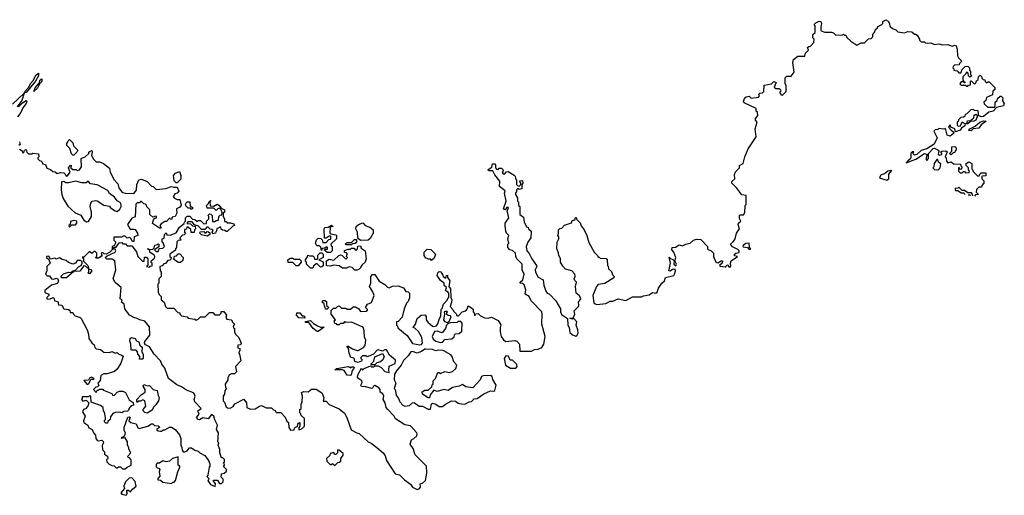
# Model space of a CAD drawing. Extents: x 1985742 to 2252716, y 78271 to 266492.
# Tile 194 of 250: x 2181817 to 2190683, y 156952 to 161240. Entities that reach past the tile are written whole.
import ezdxf

# ---------------------------------------------------------------- set-up
doc = ezdxf.new("R2010")
doc.units = 0

msp = doc.modelspace()

# ---------------------------------------------------------------- linework, layer by layer
at = {"layer": '0CON10XD'}
for points in [[(2186687.5, 158635), (2186686.7, 158605), (2186695, 158582.5), (2186750, 158545), (2186754.2, 158485), (2186766, 158465), (2186770.3, 158420.3), (2186795, 158398.8), (2186825, 158387.5), (2186837.5, 158395), (2186846.7, 158415), (2186843.8, 158445), (2186828, 158485), (2186833.3, 158515), (2186805, 158550), (2186795, 158540), (2186770, 158545), (2186775, 158550), (2186800, 158550), (2186816.7, 158585), (2186810, 158615), (2186847.5, 158655), (2186852.5, 158665), (2186847.5, 158695), (2186870, 158725), (2186859.3, 158749.3), (2186827.5, 158775), (2186821.2, 158835), (2186830, 158875), (2186815, 158890), (2186810, 158905), (2186817.5, 158925), (2186817, 158947), (2186790, 158975), (2186731.7, 158991.7), (2186707, 159017), (2186687.5, 159055), (2186686.4, 159086.4), (2186671.2, 159115), (2186669.3, 159139.3), (2186653.8, 159175), (2186657.5, 159235), (2186672.5, 159265), (2186671.7, 159281.7), (2186662.5, 159295), (2186670, 159315), (2186670, 159345), (2186681.7, 159358.3), (2186698.3, 159361.7), (2186721.7, 159388.3), (2186785, 159410), (2186791.7, 159428.3), (2186808.3, 159431.7), (2186818.3, 159441.7), (2186821.7, 159458.3), (2186828.3, 159458.3), (2186831.7, 159441.7), (2186865, 159410), (2186873, 159383), (2186900, 159345), (2186923.9, 159293.9), (2186942.3, 159232.3), (2186990, 159145), (2187020, 159115), (2187025, 159100), (2187035, 159100), (2187045, 159090), (2187098.3, 159088.3), (2187107.5, 159075), (2187110, 159025), (2187117, 159017), (2187120, 158995), (2187145, 158970), (2187155, 158940), (2187170, 158925), (2187168.3, 158911.7), (2187085, 158862.5), (2187025, 158853.3), (2187010, 158835), (2186976.7, 158755), (2186988.3, 158688.3), (2186998.3, 158678.3), (2187015, 158672.5), (2187095, 158681.2), (2187135, 158701.2), (2187157.3, 158702.7), (2187205, 158723.3), (2187275, 158708.8), (2187335, 158741.2), (2187415, 158741.2), (2187435, 158751.2), (2187485, 158758.8), (2187515, 158781.2), (2187545, 158776.2), (2187556.2, 158785), (2187568.8, 158821.2), (2187600, 158865), (2187623.3, 158885), (2187632.5, 158915), (2187706.1, 158933.9), (2187713.3, 158945), (2187723.3, 158975), (2187720, 158990), (2187695, 158987.5), (2187675, 158972.5), (2187662.5, 158975), (2187678.8, 159045), (2187665, 159100), (2187670, 159090), (2187698.3, 159078.3), (2187710, 159065), (2187707.5, 159035), (2187725, 159020), (2187730, 159035), (2187716.4, 159066.4), (2187726.4, 159096.4), (2187706.7, 159145), (2187690, 159165), (2187692, 159185), (2187721.7, 159188.3), (2187755, 159210), (2187785, 159200), (2187814.2, 159215.8), (2187853.6, 159226.4), (2187885, 159253.3), (2187912.5, 159262.5), (2187949.3, 159259.3), (2188010, 159195), (2188011.7, 159171.7), (2188045, 159157.5), (2188065, 159136.7), (2188063.8, 159105), (2188085, 159053.3), (2188105, 159048.8), (2188132.5, 159065), (2188145.9, 159065.9), (2188143.3, 159045), (2188120, 159025), (2188128.3, 159018.3), (2188169.3, 159010.7), (2188176.7, 159013.3), (2188185, 159030), (2188195, 159027.5), (2188202, 159012), (2188215, 159010), (2188220.7, 159019.3), (2188217.5, 159045), (2188224.2, 159065.8), (2188280, 159105), (2188255, 159112.5), (2188252.5, 159125), (2188265, 159136), (2188295, 159140), (2188296.7, 159155), (2188285, 159168.8), (2188235, 159193.3), (2188217.5, 159215), (2188245, 159240), (2188260, 159265), (2188273, 159317), (2188300, 159355), (2188287.5, 159395), (2188290, 159405), (2188310, 159425), (2188298.3, 159448.3), (2188300, 159475), (2188305, 159480), (2188335, 159480), (2188347, 159503), (2188350, 159565), (2188360, 159575), (2188360, 159655), (2188320.7, 159660.7), (2188275, 159720), (2188230, 159765), (2188228.3, 159781.7), (2188257.5, 159805), (2188253.3, 159845), (2188261.7, 159868.3), (2188300, 159905), (2188300, 159925), (2188332.5, 159945), (2188347.5, 160005), (2188377.5, 160075), (2188450, 160185), (2188440, 160255), (2188457.5, 160315), (2188442.5, 160335), (2188443.8, 160346.2), (2188462.5, 160375), (2188460, 160405), (2188450, 160415), (2188448.3, 160438.3), (2188340, 160490), (2188333.3, 160505), (2188347.5, 160535), (2188360, 160545), (2188385, 160550), (2188405, 160532.5), (2188468.3, 160541.7), (2188480, 160555), (2188471.7, 160568.3), (2188481.7, 160578.3), (2188505, 160580), (2188518.3, 160591.7), (2188521.7, 160648.3), (2188587, 160663), (2188608.3, 160681.7), (2188630, 160675), (2188611.7, 160631.7), (2188625, 160620), (2188655, 160620), (2188668.3, 160608.3), (2188670, 160595), (2188660, 160585), (2188668.3, 160578.3), (2188671.7, 160561.7), (2188685, 160560), (2188718.3, 160591.7), (2188720, 160645), (2188710, 160665), (2188710, 160715), (2188725, 160730), (2188765, 160730), (2188791.7, 160768.3), (2188780, 160855), (2188785, 160880), (2188825, 160912.5), (2188888.3, 160911.7), (2188891.7, 160938.3), (2188920, 160965), (2188911.7, 160988.3), (2188921.7, 160998.3), (2188938.3, 161001.7), (2188967, 161033), (2188970, 161065), (2188960, 161075), (2188960, 161105), (2188980, 161125), (2188980, 161185), (2188972.5, 161195), (2188985, 161212.5), (2189015, 161227.5), (2189030, 161225), (2189037.5, 161205), (2189030, 161175), (2189030, 161145), (2189035, 161140), (2189068.3, 161128.3), (2189127, 161127), (2189145, 161120), (2189165, 161100), (2189225, 161102.5), (2189235, 161110), (2189245, 161100), (2189255, 161100), (2189265, 161080), (2189300, 161045), (2189355, 161010), (2189395, 161030), (2189425, 161030), (2189461.7, 161068.3), (2189485, 161070), (2189500, 161085), (2189500, 161105), (2189518.3, 161131.7), (2189521.7, 161148.3), (2189540, 161165), (2189540, 161175), (2189580, 161195), (2189590, 161205), (2189590, 161225), (2189615, 161240), (2189637, 161227), (2189650, 161205), (2189651.7, 161181.7), (2189675, 161160), (2189707, 161147), (2189725, 161130), (2189785, 161122.5), (2189815, 161132.5), (2189851.7, 161131.7), (2189875, 161110), (2189885, 161110), (2189899.3, 161099.3), (2189920, 161065), (2189920, 161055), (2189935, 161040), (2189965, 161040), (2189975, 161030), (2189995, 161027.5), (2190021.7, 161031.7), (2190055, 161017.5), (2190095, 161022.5), (2190127, 161013), (2190175, 161016.7), (2190215, 161002.5), (2190235, 161010), (2190250, 161005), (2190260, 160975), (2190263, 160913), (2190270, 160895), (2190300, 160865), (2190280, 160845), (2190278.3, 160831.7), (2190235, 160830), (2190221.7, 160818.3), (2190220, 160805), (2190228.3, 160798.3), (2190230, 160785), (2190258.3, 160778.3), (2190275, 160760), (2190295, 160760), (2190301.7, 160788.3), (2190331.7, 160818.3), (2190355, 160820), (2190370, 160805), (2190370, 160785), (2190380, 160775), (2190380, 160745), (2190390, 160735), (2190371.7, 160721.7), (2190360, 160735), (2190358.3, 160758.3), (2190341.7, 160768.3), (2190338.3, 160751.7), (2190310, 160725), (2190310, 160695), (2190320, 160680), (2190328.3, 160678.3), (2190328.3, 160671.7), (2190321.7, 160671.7), (2190320, 160680), (2190295, 160680), (2190281.7, 160661.7), (2190295, 160650), (2190335, 160650), (2190341.7, 160641.7), (2190355, 160640), (2190361.7, 160648.3), (2190378.3, 160651.7), (2190380, 160685), (2190385, 160690), (2190415, 160660), (2190428.3, 160671.7), (2190431.7, 160688.3), (2190448.3, 160701.7), (2190450, 160725), (2190465, 160740), (2190478.3, 160728.3), (2190481.7, 160711.7), (2190491.7, 160701.7), (2190508.3, 160698.3), (2190511.7, 160681.7), (2190521.7, 160671.7), (2190535, 160680), (2190548.3, 160678.3), (2190598.3, 160628.3), (2190598.3, 160611.7), (2190580, 160595), (2190578.3, 160561.7), (2190521.7, 160538.3), (2190518.3, 160511.7), (2190500, 160495), (2190501.7, 160481.7), (2190535, 160452.5), (2190597.5, 160452.5), (2190602.5, 160465), (2190600, 160495), (2190618.3, 160511.7), (2190621.7, 160528.3), (2190645, 160550), (2190655, 160550), (2190670, 160535), (2190668.3, 160508.3), (2190683.3, 160485), (2190675.8, 160464.2), (2190611.7, 160448.3), (2190584.1, 160415.9), (2190543.8, 160406.2), (2190495, 160366.2), (2190475, 160363.3), (2190452.5, 160372.5), (2190448.3, 160418.3), (2190415, 160420), (2190405, 160430), (2190381.7, 160428.3), (2190345, 160390), (2190330, 160385), (2190328.3, 160371.7), (2190315, 160360), (2190291.7, 160358.3), (2190271.7, 160338.3), (2190268.3, 160321.7), (2190260, 160315), (2190260, 160285), (2190275, 160280), (2190288.3, 160281.7), (2190305, 160320), (2190331.7, 160301.7), (2190328.3, 160281.7), (2190296.7, 160263.3), (2190285.7, 160244.3), (2190245, 160230), (2190236.7, 160256.7), (2190201.7, 160271.7), (2190198.3, 160288.3), (2190191.7, 160288.3), (2190181.7, 160271.7), (2190203.6, 160243.6), (2190230, 160225), (2190226.4, 160213.6), (2190195, 160191.2), (2190170, 160200), (2190155, 160260), (2190137.5, 160252.5), (2190095, 160260), (2190085, 160250), (2190061.7, 160248.3), (2190050, 160235), (2190051.7, 160228.3), (2190080, 160175), (2190051.7, 160118.3), (2189985, 160076.7), (2189935, 160060), (2189895, 160023.3), (2189875, 160017.5), (2189860, 160035), (2189868.3, 160048.3), (2189855, 160050), (2189843, 160037), (2189842.5, 159995), (2189836.7, 159983.3), (2189820, 159975), (2189800, 159950), (2189886.2, 159983.8), (2189965, 160033.3), (2189990, 160025), (2189977.5, 159985), (2189985, 159970), (2190001.7, 159988.3), (2190000, 160035), (2190042.5, 160077.5), (2190055, 160081.2), (2190087.5, 160065), (2190092.5, 160055), (2190088.3, 160028.3), (2190098.3, 160018.3), (2190120, 160025), (2190120, 160035), (2190110, 160045), (2190120, 160055), (2190156.7, 160056.7), (2190168.3, 160048.3), (2190150, 160005), (2190160, 159995), (2190162.5, 159965), (2190175, 159950), (2190205, 159960), (2190225, 159940), (2190288.3, 159938.3), (2190291.7, 159921.7), (2190300, 159915), (2190298.3, 159891.7), (2190285, 159890), (2190278.3, 159908.3), (2190270, 159905), (2190270, 159875), (2190285, 159860), (2190305, 159860), (2190315, 159870), (2190325, 159870), (2190335, 159860), (2190368.3, 159861.7), (2190370, 159875), (2190360, 159885), (2190360, 159905), (2190340, 159925), (2190340, 159945)], [(2181860.7, 160580.7), (2181866.2, 160595), (2181898, 160632), (2181913.9, 160666.1), (2181939.1, 160690.9), (2181965, 160743.3), (2181987, 160757), (2181985.8, 160734.2), (2181958, 160685), (2181875, 160582.5), (2181860.7, 160580.7)], [(2181945, 160592.5), (2181956.2, 160625), (2181992.5, 160667.5), (2182001.9, 160698.1), (2182017, 160707), (2182017, 160683), (2181997.5, 160665), (2181977.9, 160622.1), (2181945, 160592.5)], [(2181751.1, 160478.9), (2181858.3, 160578.3), (2181837.3, 160512.7), (2181793.3, 160453.3)], [(2181805, 160453.3), (2181840.8, 160489.2), (2181875, 160512.5), (2181880, 160505), (2181874, 160485), (2181844.5, 160445.5), (2181827.1, 160402.9), (2181797.5, 160365)], [(2190345, 160300), (2190340, 160305), (2190348.3, 160311.7), (2190351.7, 160328.3), (2190380, 160330), (2190410, 160355), (2190411.7, 160378.3), (2190428.3, 160388.3), (2190438.3, 160378.3), (2190440, 160365), (2190427.5, 160335), (2190410, 160325), (2190378.3, 160321.7), (2190355, 160302.5), (2190345, 160300)], [(2190385, 160237.5), (2190365, 160240), (2190362.5, 160245), (2190372.5, 160255), (2190421.2, 160278.8), (2190463.9, 160316.1), (2190497, 160327), (2190520, 160325), (2190475, 160293.3), (2190455, 160262.5), (2190402.5, 160257.5), (2190385, 160237.5)], [(2181815, 160140), (2181820, 160115), (2181807.5, 160105)], [(2182305, 160020), (2182295, 160020), (2182281.7, 160031.7), (2182268.3, 160078.3), (2182240, 160105), (2182240, 160125), (2182248.3, 160131.7), (2182251.7, 160148.3), (2182265, 160160), (2182295, 160130), (2182302.5, 160102.5), (2182340, 160065), (2182330, 160045), (2182305, 160020)], [(2181813.6, 160073.6), (2181838.3, 160058.3), (2181841.7, 160041.7), (2181855, 160040), (2181860, 160065), (2181875, 160070), (2181880, 160045), (2181895, 160030), (2181925, 160030), (2181935, 160037.5), (2181985, 160030), (2181990, 160005), (2181980, 159995), (2181980, 159985), (2181995, 159970), (2182008.3, 159968.3), (2182020, 159955), (2182021.7, 159941.7), (2182050, 159935), (2182061.7, 159901.7), (2182095, 159890), (2182115, 159870), (2182137, 159867), (2182155, 159852.5), (2182185, 159862.5), (2182215, 159860), (2182230, 159845), (2182235, 159830), (2182246.4, 159833.6), (2182272.5, 159865), (2182257.5, 159905), (2182275, 159930), (2182280, 159925), (2182277.5, 159905), (2182295, 159890), (2182325, 159890), (2182335, 159880), (2182355, 159887.5), (2182373.3, 159915), (2182371.7, 159988.3), (2182406.4, 160003.6), (2182440, 160035), (2182440, 160045), (2182450, 160055), (2182465, 160060), (2182470, 160045), (2182462.5, 160015), (2182481.2, 159981.2), (2182505, 159960), (2182535, 159960), (2182570, 159945), (2182625, 159900), (2182632.5, 159865), (2182667.5, 159795), (2182700.7, 159760.7), (2182710, 159725), (2182732, 159692), (2182745, 159683.3), (2182765, 159676.7), (2182845, 159672.5), (2182867, 159703), (2182872.5, 159755), (2182890, 159795), (2182915, 159802.5), (2182965, 159782.5), (2183005, 159740), (2183020, 159735), (2183045, 159710), (2183133, 159717), (2183185, 159737.5), (2183205, 159730), (2183235, 159730), (2183250, 159695), (2183235, 159677.5), (2183215, 159670), (2183200, 159645), (2183211.7, 159631.7), (2183235, 159620), (2183258.3, 159618.3), (2183271.7, 159568.3), (2183259.3, 159550.7), (2183230, 159535), (2183232.5, 159495), (2183217.5, 159465), (2183190, 159460), (2183185, 159440), (2183171.7, 159441.7), (2183170, 159450), (2183161.7, 159448.3), (2183138.3, 159421.7), (2183125, 159420), (2183090.7, 159399.3), (2183080, 159385), (2183090, 159365), (2183085, 159360), (2183075, 159360), (2183011.7, 159401.7), (2183023, 159437), (2183031.7, 159448.3), (2183050, 159455), (2183050, 159465), (2183035, 159470), (2183028.3, 159461.7), (2183015, 159460), (2182990, 159485), (2182990, 159525), (2182961.7, 159551.7), (2182958.3, 159568.3), (2182948.3, 159578.3), (2182935, 159580), (2182915, 159600), (2182905, 159600), (2182895, 159590), (2182875, 159590), (2182863, 159577), (2182857, 159463), (2182825, 159450), (2182787.5, 159395), (2182811.7, 159351.7), (2182845, 159352.5), (2182855, 159347.5), (2182877.5, 159315), (2182880, 159295), (2182848.3, 159281.7), (2182845, 159240), (2182831.7, 159241.7), (2182818.3, 159268.3), (2182807, 159277), (2182785, 159270), (2182765, 159290), (2182745, 159290), (2182735, 159280), (2182665, 159280), (2182663, 159253), (2182678.3, 159238.3), (2182680, 159225), (2182668.3, 159201.7), (2182650, 159195), (2182650, 159165), (2182627, 159143), (2182595, 159127.5), (2182578.3, 159128.3), (2182568.3, 159138.3), (2182555, 159140), (2182550, 159125), (2182558.3, 159111.7), (2182525, 159090), (2182505, 159090), (2182500, 159095), (2182510, 159105), (2182510, 159135), (2182495, 159150), (2182485, 159150), (2182465, 159132.5), (2182445, 159150), (2182395, 159100), (2182380, 159100), (2182390, 159085), (2182391.7, 159061.7), (2182430, 159025), (2182440, 158990), (2182457, 158987), (2182467, 158977), (2182445, 158950), (2182432.5, 158955), (2182440, 158965), (2182440, 158990), (2182408.3, 159018.3), (2182395, 159020), (2182357.7, 158972.3), (2182305, 158970), (2182237.5, 158912.5), (2182195, 158912.5), (2182187.5, 158925), (2182211.7, 158948.3), (2182255, 158963.3), (2182277.5, 158962.5), (2182295, 158977.5), (2182318.3, 158981.7), (2182345, 159012.5), (2182370, 159025), (2182380, 159045), (2182378.3, 159058.3), (2182365, 159070), (2182335, 159070), (2182320, 159045), (2182295, 159037.5), (2182255, 159050), (2182235, 159070), (2182198.3, 159078.3), (2182175, 159092.5), (2182145, 159080), (2182135, 159090), (2182095, 159080), (2182078.3, 159108.3), (2182057.5, 159105), (2182057.5, 159095), (2182078.3, 159078.3), (2182090, 159045), (2182060, 159015), (2182060, 158975), (2182050, 158945), (2182065, 158930), (2182085, 158930), (2182103.6, 158903.6), (2182125, 158901.2), (2182145, 158910), (2182156.4, 158906.4)], [(2190205, 160022.5), (2190190, 160035), (2190210, 160055), (2190210, 160095), (2190237, 160097), (2190250, 160085), (2190250, 160065), (2190241.7, 160058.3), (2190238.3, 160041.7), (2190221.7, 160038.3), (2190205, 160022.5)], [(2190085, 159887.5), (2190095, 159892.5), (2190106.7, 159905), (2190111.7, 159941.7), (2190090, 159955), (2190085, 159980), (2190075, 159980), (2190052.5, 159945), (2190050, 159915), (2190040, 159905), (2190055, 159890), (2190085, 159887.5)], [(2190340, 159945), (2190365, 159960), (2190390, 159945), (2190390, 159895), (2190398.3, 159888.3), (2190401.7, 159871.7), (2190445, 159830), (2190458.3, 159831.7), (2190461.7, 159848.3), (2190475, 159860), (2190518.3, 159858.3), (2190518.3, 159831.7), (2190485, 159830), (2190480, 159825), (2190480, 159805), (2190498.3, 159788.3), (2190500, 159765), (2190480, 159745), (2190478.3, 159731.7), (2190455, 159730), (2190431.7, 159708.3), (2190430, 159685), (2190450, 159665), (2190425, 159660), (2190415.5, 159650.5)], [(2183082.5, 158975), (2183090, 158965), (2183090, 158925), (2183070, 158905), (2183070, 158865), (2183060, 158855), (2183062.5, 158785), (2183071.7, 158761.7), (2183090, 158745), (2183090, 158715), (2183117.5, 158695), (2183130, 158655), (2183145, 158640), (2183205, 158640), (2183241.7, 158601.7), (2183258.3, 158598.3), (2183260, 158585), (2183275, 158570), (2183325, 158560), (2183335, 158550), (2183395, 158540), (2183405, 158532.5), (2183425, 158540), (2183445, 158560), (2183488.3, 158561.7), (2183525, 158600), (2183555, 158600), (2183575, 158580), (2183615, 158580), (2183630, 158595), (2183631.7, 158608.3), (2183655, 158610), (2183680, 158575), (2183672.5, 158555), (2183681.7, 158541.7), (2183720, 158535), (2183730, 158525), (2183730, 158515), (2183750, 158495), (2183740, 158475), (2183741.7, 158461.7), (2183750, 158455), (2183750, 158425), (2183760, 158405), (2183790, 158375), (2183810, 158325), (2183805, 158310), (2183780, 158305), (2183781.7, 158281.7), (2183800, 158275), (2183800, 158255), (2183791.7, 158248.3), (2183790, 158235), (2183797.5, 158225), (2183807.5, 158165), (2183760, 158115), (2183770, 158065), (2183751.7, 158048.3), (2183723, 158047), (2183700, 158035), (2183698.3, 158021.7), (2183690, 158015), (2183690, 157995), (2183667.5, 157955), (2183670, 157925), (2183680, 157915), (2183663, 157897), (2183660, 157865), (2183650, 157845), (2183650, 157805), (2183661.7, 157791.7), (2183675, 157751.2), (2183695, 157738), (2183719.2, 157740.8), (2183738, 157752), (2183755, 157776.7), (2183835, 157818.8), (2183860, 157785), (2183862.5, 157745), (2183895, 157730), (2183937, 157733), (2183975, 157757.5), (2183995, 157762.5), (2184035, 157742.5), (2184085, 157740), (2184101.7, 157721.7), (2184118.3, 157718.3), (2184125, 157700), (2184168.3, 157698.3), (2184208.3, 157658.3), (2184221.7, 157621.7), (2184238.3, 157608.3), (2184240, 157565), (2184255, 157540), (2184288.3, 157541.7), (2184291.7, 157558.3), (2184301.7, 157568.3), (2184318.3, 157571.7), (2184320, 157595), (2184328.3, 157601.7), (2184335, 157610), (2184340, 157605), (2184340, 157575), (2184330, 157565), (2184331.7, 157541.7), (2184358.3, 157551.7), (2184380, 157575), (2184380, 157645), (2184351.7, 157671.7), (2184348.3, 157688.3), (2184340, 157695), (2184340, 157725), (2184350, 157735), (2184350, 157775), (2184360, 157795), (2184362.5, 157845), (2184355, 157880), (2184375, 157887.5), (2184415, 157886.7), (2184445, 157908.8), (2184485, 157910), (2184536.2, 157875), (2184556.7, 157835), (2184550.7, 157800.7), (2184575, 157800), (2184605, 157772), (2184692.3, 157732.3), (2184741.7, 157691.7), (2184761.2, 157655), (2184803.1, 157543.1), (2184852.5, 157515), (2184875, 157510), (2184953.3, 157435), (2184982.3, 157422.3), (2185034.1, 157384.1), (2185088.8, 157335), (2185107.7, 157307.7), (2185118.8, 157265), (2185197.7, 157147.7), (2185237.3, 157137.3), (2185280.9, 157090.9), (2185335, 157052.5), (2185355, 157027.5), (2185395, 157006.2), (2185415, 157010), (2185426.7, 157025), (2185422.5, 157055), (2185445, 157063.3), (2185470, 157085), (2185478.8, 157135), (2185483.8, 157155), (2185478.8, 157215), (2185377.7, 157317.7), (2185360, 157375), (2185333.8, 157413.8), (2185345, 157453.3), (2185366.5, 157463.5), (2185392.1, 157487.9), (2185396.5, 157503.5), (2185392.2, 157515), (2185335, 157578.8), (2185285, 157588.8), (2185201.4, 157641.4), (2185188.8, 157665), (2185131.2, 157725), (2185116.2, 157745), (2185108.8, 157785), (2185090, 157815), (2185097.3, 157847.3), (2185087.5, 157867.5), (2185062.5, 157882.5), (2185062, 157905), (2185051.7, 157921.7), (2185015, 157942), (2185004, 157936), (2184992.5, 157917.5), (2184985, 157916.7), (2184935, 157930), (2184895, 157932.5), (2184887.5, 157945), (2184899.3, 157970.7), (2184896.2, 157985), (2184871.2, 158001.2), (2184858.3, 158018.3), (2184863.3, 158045), (2184895, 158100), (2184905, 158080), (2184920, 158095), (2184975, 158120), (2184985, 158110), (2185005, 158110), (2185015, 158120), (2185045, 158120), (2185072.5, 158105), (2185105, 158067.5), (2185145, 158060), (2185140, 158085), (2185143.3, 158116.7), (2185199.3, 158140.7), (2185201.7, 158171.7), (2185147.5, 158215), (2185120, 158265), (2185105, 158262.5), (2185085, 158252.5), (2185045, 158263.3), (2185035, 158260), (2185003.6, 158226.4), (2184955, 158202.5), (2184945, 158200), (2184935, 158210), (2184905, 158210), (2184890, 158195), (2184890, 158185), (2184900, 158175), (2184895, 158162.5), (2184865, 158151.2), (2184835, 158160), (2184828.3, 158188.3), (2184800, 158195), (2184782.5, 158235), (2184777, 158277), (2184763, 158297), (2184775, 158297.5), (2184815, 158272.5), (2184855, 158257.5), (2184865, 158257.5), (2184912.5, 158285), (2184926.4, 158303.6), (2184932.5, 158355), (2184922.5, 158375), (2184920, 158435), (2184911.7, 158461.7), (2184901.7, 158471.7), (2184805, 158512.5), (2184755, 158510), (2184745, 158520), (2184728.3, 158501.7), (2184705, 158500), (2184695, 158490), (2184675, 158490), (2184668.3, 158498.3), (2184655, 158500), (2184650, 158525), (2184660, 158535), (2184622.5, 158585), (2184622.5, 158617.5), (2184641.7, 158638.3), (2184665, 158640), (2184680, 158655), (2184695, 158660), (2184715, 158640), (2184755, 158640), (2184765, 158630), (2184795, 158630), (2184818.3, 158651.7), (2184841.7, 158651.7), (2184870, 158635), (2184885, 158610), (2184937.5, 158612.5), (2184948.3, 158621.7), (2184948.3, 158628.3), (2184930, 158645), (2184950, 158675), (2184985, 158690), (2185007.5, 158755), (2184997, 158787), (2184967.5, 158835), (2184977.5, 158865), (2184977.5, 158925), (2184995, 158943.3), (2185015, 158942.5), (2185052.3, 158882.3), (2185103.6, 158853.6), (2185128.3, 158828.3), (2185145, 158822.5), (2185175, 158837.5), (2185225, 158840), (2185273, 158823), (2185295, 158790), (2185315, 158787.5), (2185326.7, 158775), (2185328.3, 158731.7), (2185315, 158700), (2185300, 158685), (2185277.5, 158635), (2185261.7, 158558.3), (2185225, 158520), (2185210, 158515), (2185210, 158485), (2185218.3, 158478.3), (2185221.7, 158461.7), (2185305, 158392.5), (2185352.5, 158322.5), (2185420.4, 158310.5), (2185435, 158311.2), (2185444, 158325), (2185438, 158375), (2185408, 158428), (2185375, 158460), (2185360, 158465), (2185380, 158495), (2185396.7, 158545), (2185432.5, 158575), (2185465, 158578), (2185475.6, 158565.6), (2185476.7, 158535), (2185492.4, 158512.4), (2185535, 158476.2), (2185545, 158473.3), (2185569.4, 158480.6), (2185583, 158497), (2185592.7, 158537.3), (2185610, 158570), (2185613.6, 158626.4), (2185622.5, 158637.5), (2185633, 158677), (2185670, 158715), (2185671.7, 158728.3), (2185680, 158735), (2185680, 158775), (2185668.3, 158788.3), (2185650, 158795), (2185660, 158825), (2185640, 158845), (2185640, 158865), (2185605, 158890), (2185577.5, 158935), (2185583, 158957), (2185595, 158970), (2185608.3, 158968.3), (2185628.3, 158938.3), (2185630, 158925), (2185655, 158910), (2185660, 158935), (2185668.3, 158938.3), (2185670, 158915), (2185690, 158885), (2185680, 158835), (2185697.5, 158815), (2185700, 158735), (2185706.7, 158715), (2185706.1, 158693.9), (2185692.5, 158655), (2185718.3, 158628.3), (2185721.7, 158611.7), (2185750, 158585), (2185750, 158575), (2185755, 158570), (2185768.3, 158571.7), (2185800, 158605), (2185833, 158617), (2185845, 158630), (2185855, 158660), (2185885, 158642.5), (2185901.7, 158631.7), (2185900, 158605), (2185910, 158595), (2185915, 158570), (2185921.7, 158588.3), (2185945, 158590), (2185965, 158570), (2186003, 158553), (2186035, 158550), (2186065, 158557.5), (2186125, 158527.5), (2186149.3, 158489.3), (2186142.5, 158465), (2186142.5, 158425), (2186153, 158383), (2186172.5, 158355), (2186195, 158340), (2186275, 158347.1), (2186295, 158342), (2186318.8, 158315), (2186321.7, 158251.7), (2186427, 158253), (2186453.6, 158266.4), (2186485, 158270), (2186520, 158285), (2186536.4, 158313.6), (2186550, 158385), (2186520, 158495), (2186522.5, 158585), (2186517.5, 158605), (2186422.5, 158705), (2186404, 158744), (2186367.5, 158765), (2186373.3, 158805), (2186359.6, 158849.5), (2186345, 158862.5), (2186322.5, 158865), (2186322.5, 158875), (2186347.5, 158895), (2186360, 158945), (2186341.2, 158985), (2186342.5, 159035), (2186293.3, 159085), (2186283.8, 159105), (2186280, 159135), (2186255, 159160), (2186230, 159165), (2186212.5, 159185), (2186212.5, 159215), (2186220, 159225), (2186213.3, 159263.3), (2186220, 159295), (2186200, 159315), (2186193, 159333), (2186187.5, 159385), (2186187.5, 159405), (2186220, 159455), (2186211.7, 159491.7), (2186207.5, 159515), (2186218.3, 159548.3), (2186201.7, 159548.3), (2186195, 159530), (2186175, 159530), (2186172.5, 159535), (2186196.7, 159605), (2186183.3, 159675), (2186187.5, 159697.5), (2186137.5, 159735), (2186140, 159785), (2186095, 159840), (2186078.3, 159878.3), (2186045, 159877.5), (2186035, 159882.5), (2186035, 159890), (2186068.3, 159911.7), (2186075, 159940), (2186095, 159940), (2186100, 159935), (2186100, 159905), (2186111.7, 159891.7), (2186125, 159890), (2186135, 159900), (2186155, 159900), (2186168.3, 159888.3), (2186170, 159875), (2186160, 159865), (2186171.7, 159851.7), (2186185, 159850), (2186201.7, 159868.3), (2186215, 159870), (2186268.3, 159838.3), (2186278.3, 159828.3), (2186280, 159805), (2186290, 159795), (2186290, 159755), (2186301.7, 159741.7), (2186315, 159740), (2186330, 159755), (2186328.3, 159768.3), (2186320, 159775), (2186321.7, 159788.3), (2186345, 159790), (2186347.5, 159765), (2186340, 159755), (2186337.5, 159715), (2186315, 159710), (2186301.7, 159718.3), (2186290, 159705), (2186290, 159685), (2186281.7, 159678.3), (2186280, 159665), (2186300, 159635), (2186300, 159605), (2186310, 159595), (2186310, 159565), (2186320, 159555), (2186320, 159485), (2186355, 159460), (2186358.3, 159418.3), (2186381.7, 159371.7), (2186396.4, 159366.4), (2186400, 159355), (2186422.5, 159335), (2186420, 159275), (2186392.5, 159235), (2186377.5, 159195), (2186382.5, 159155), (2186405, 159132.5), (2186428.8, 159085), (2186470, 159025), (2186473.3, 159015), (2186460, 158985), (2186461.2, 158965), (2186485, 158920), (2186530, 158895), (2186537, 158847), (2186554, 158794), (2186566.1, 158776.1), (2186586.7, 158765), (2186643.3, 158705), (2186687.5, 158635)], [(2183235, 159770), (2183225, 159770), (2183206.7, 159786.7), (2183202.5, 159835), (2183220, 159855), (2183255, 159870), (2183266.4, 159836.4), (2183266.4, 159803.6), (2183235, 159770)], [(2189625, 159792.5), (2189642.5, 159805), (2189643.8, 159846.2), (2189670, 159880), (2189635, 159873.3), (2189605, 159850), (2189575, 159842.5), (2189567.5, 159835), (2189560, 159815), (2189625, 159792.5)], [(2182418.3, 159418.3), (2182435, 159420), (2182462.5, 159465), (2182462.5, 159505), (2182452.5, 159555), (2182457.5, 159585), (2182470, 159605), (2182495, 159611.2), (2182515, 159606.7), (2182575, 159567.5), (2182625, 159560), (2182635, 159542.5), (2182675, 159516.7), (2182695, 159511.2), (2182718.8, 159531.2), (2182730, 159555), (2182730, 159575), (2182720.7, 159590.7), (2182695, 159607.5), (2182669.6, 159639.5), (2182624.1, 159674.1), (2182609.3, 159699.3), (2182515, 159752.5), (2182455, 159760), (2182435, 159780), (2182425, 159780), (2182415, 159770), (2182375, 159770), (2182323.6, 159783.6), (2182255, 159770), (2182230.7, 159770.7), (2182215, 159780), (2182191.7, 159778.3), (2182190, 159705), (2182197.5, 159665), (2182208.3, 159628.3), (2182249.3, 159559.3), (2182315, 159500), (2182366.4, 159476.4), (2182395, 159432.5), (2182418.3, 159418.3)], [(2190401.4, 159652.8), (2190398.3, 159668.3), (2190388.3, 159678.3), (2190355, 159680), (2190325, 159700), (2190305, 159700), (2190275, 159730), (2190265, 159720), (2190241.7, 159718.3), (2190240, 159705), (2190245, 159700), (2190265, 159700), (2190295, 159680), (2190315, 159680), (2190330.6, 159664.4)], [(2182156.4, 158906.4), (2182166.7, 158885), (2182158.3, 158861.7), (2182102.9, 158847.1), (2182041.7, 158798.3), (2182041.7, 158781.7), (2182080, 158765), (2182080, 158755), (2182060, 158735), (2182060, 158725), (2182085, 158720), (2182117, 158737), (2182127, 158727), (2182130, 158705), (2182160, 158700), (2182165, 158670), (2182197, 158667), (2182213.9, 158633.9), (2182257, 158627), (2182268.3, 158618.3), (2182271.7, 158601.7), (2182295, 158600), (2182300, 158585), (2182315, 158570), (2182360, 158555), (2182370, 158545), (2182423.3, 158445), (2182436.4, 158406.4), (2182440, 158365), (2182467, 158327), (2182488.3, 158308.3), (2182493.8, 158283.8), (2182503.8, 158273.8), (2182545, 158267.5), (2182575, 158242.5), (2182625, 158240), (2182645, 158250), (2182675, 158232.5), (2182695, 158240), (2182710, 158225), (2182737, 158217), (2182747, 158207), (2182727.5, 158145), (2182695, 158090), (2182671.7, 158068.3), (2182605, 158047.5), (2182575, 158047.5), (2182547, 158033), (2182541.7, 157988.3), (2182520, 157965), (2182528.3, 157941.7), (2182518.3, 157931.7), (2182501.7, 157928.3), (2182480, 157905), (2182505, 157880), (2182515, 157900), (2182525, 157900), (2182535, 157910), (2182565, 157910), (2182571.7, 157901.7), (2182645, 157870), (2182655, 157852.5), (2182670, 157855), (2182695, 157882.5), (2182715, 157892.5), (2182745, 157892.5), (2182769.3, 157879.3), (2182803.6, 157813.6), (2182838.3, 157788.3), (2182840, 157765), (2182821.7, 157758.3), (2182800, 157735), (2182798.3, 157721.7), (2182788.3, 157711.7), (2182755, 157707.5), (2182735, 157697.5), (2182715, 157702.5), (2182675, 157700), (2182655, 157690), (2182635, 157660), (2182630, 157635), (2182611.7, 157618.3), (2182608.3, 157601.7), (2182591.7, 157601.7), (2182580, 157615), (2182581.7, 157628.3), (2182590, 157635), (2182590, 157655), (2182581.7, 157701.7), (2182570, 157715), (2182567.5, 157745), (2182545, 157762.5), (2182461.7, 157791.7), (2182457.5, 157845), (2182445, 157850), (2182435, 157840), (2182380, 157840), (2182380, 157825), (2182372.5, 157815), (2182385, 157800), (2182415, 157810), (2182440, 157785), (2182430, 157755), (2182408.3, 157731.7), (2182390, 157725), (2182382.5, 157705), (2182407.5, 157665), (2182392.5, 157625), (2182395, 157610), (2182430, 157585), (2182440.7, 157560.7), (2182470, 157545), (2182480, 157515), (2182500, 157495), (2182502.5, 157465), (2182515, 157447.5), (2182525, 157443.3), (2182555, 157448.8), (2182567.7, 157437.7), (2182571.2, 157425), (2182560, 157405), (2182563.6, 157363.6), (2182580, 157345), (2182580, 157325), (2182607.5, 157305), (2182610, 157285), (2182598.3, 157271.7), (2182600, 157255), (2182623, 157233), (2182645, 157220), (2182667, 157217), (2182685, 157200), (2182695, 157200), (2182705, 157210), (2182725, 157210), (2182741.7, 157191.7), (2182765, 157190), (2182783, 157207), (2182820, 157225), (2182821.7, 157271.7), (2182805, 157290), (2182793.6, 157293.6), (2182790, 157305), (2182817.5, 157335), (2182798.3, 157368.3), (2182800, 157385), (2182787.5, 157405), (2182788.8, 157435), (2182765, 157470), (2182732.5, 157465), (2182735, 157477.5), (2182758.3, 157481.7), (2182767.5, 157505), (2182770, 157515), (2182758.3, 157538.3), (2182757.5, 157565), (2182791.7, 157658.3), (2182805, 157660), (2182810, 157655), (2182800, 157625), (2182818.3, 157608.3), (2182866.4, 157596.4), (2182881.7, 157561.7), (2182893.6, 157553.6), (2182970, 157575), (2183005, 157596.7), (2183016.1, 157596.1), (2183030.7, 157580.7), (2183065, 157580), (2183077, 157563), (2183050, 157545), (2183063, 157533), (2183085, 157530), (2183095, 157530), (2183108.3, 157541.7), (2183125, 157542.5), (2183165, 157567.5), (2183185, 157567.5), (2183216.4, 157546.4), (2183256.4, 157496.4), (2183267.5, 157465), (2183267.5, 157405), (2183277.5, 157385), (2183278.3, 157358.3), (2183290, 157345), (2183305, 157343.8), (2183325, 157353.3), (2183345, 157380), (2183365, 157380), (2183395, 157360), (2183425, 157350), (2183440, 157335), (2183485, 157310), (2183517.5, 157265), (2183530, 157235), (2183530, 157215), (2183523, 157207), (2183510, 157135), (2183502.5, 157122.5), (2183520, 157105), (2183518.3, 157091.7), (2183510, 157085), (2183535, 157050), (2183578.3, 157031.7), (2183580, 157055), (2183560, 157085), (2183565, 157090), (2183598.3, 157088.3), (2183615, 157060), (2183635, 157060), (2183650, 157075), (2183648.3, 157098.3), (2183630, 157115), (2183633, 157147), (2183658.3, 157151.7), (2183678.3, 157171.7), (2183680, 157185), (2183650, 157215), (2183660, 157225), (2183658.3, 157238.3), (2183650, 157245), (2183660, 157255), (2183660, 157275), (2183645, 157290), (2183635, 157290), (2183617.5, 157335), (2183617.5, 157365), (2183602.5, 157405), (2183610, 157425), (2183600, 157435), (2183607.5, 157515), (2183590, 157545), (2183596.7, 157585), (2183572.5, 157632.5), (2183565.7, 157665.7), (2183545, 157681.2), (2183515, 157642.5), (2183465, 157652), (2183435.9, 157634.1), (2183422.5, 157635), (2183410, 157655), (2183433.3, 157685), (2183421.2, 157715), (2183450, 157735), (2183392.5, 157795), (2183387.5, 157815), (2183396, 157845), (2183391.2, 157865), (2183382.5, 157875), (2183319.3, 157899.3), (2183275, 157930), (2183231.7, 157948.3), (2183157.5, 158005), (2183125, 158100), (2183096.7, 158135), (2183083.6, 158163.6), (2183027.5, 158225), (2182985, 158292.5), (2182950, 158310), (2182940, 158325), (2182945, 158340), (2182990, 158395), (2182985, 158470), (2182945, 158522.5), (2182895, 158533.3), (2182875, 158547.5), (2182844.1, 158554.1), (2182805.9, 158575.9), (2182763.3, 158635), (2182756.2, 158676.2), (2182732.5, 158695), (2182740, 158715), (2182720, 158725), (2182730, 158825), (2182675, 158870), (2182657.5, 158905), (2182682.5, 158985), (2182672.5, 159065), (2182650.4, 159080.5), (2182602.5, 159082.5), (2182587.5, 159095), (2182605, 159112.5), (2182676.7, 159145), (2182682.5, 159155), (2182675, 159170), (2182661.7, 159171.7), (2182661.7, 159178.3), (2182671.7, 159188.3), (2182685, 159190), (2182711.7, 159228.3), (2182735, 159230), (2182745, 159220), (2182768.3, 159218.3), (2182785, 159202.5), (2182825, 159200), (2182867, 159147), (2182880, 159105), (2182921.7, 159061.7), (2182938.3, 159061.7), (2182941.7, 159098.3), (2182958.3, 159098.3), (2182970, 159085), (2182970, 159025), (2182960, 159015), (2182985, 159010), (2182991.7, 159018.3), (2183008.3, 159021.7), (2183010, 159045), (2183001.7, 159051.7), (2183000, 159065), (2183029.3, 159090.7), (2183032.5, 159105), (2183026.4, 159116.4), (2182990, 159145), (2182988.3, 159158.3), (2182971.7, 159171.7), (2182971.7, 159178.3), (2182980, 159170), (2183011.7, 159168.3), (2183027.5, 159182.5), (2183035, 159207.5), (2183057.5, 159212.5), (2183065, 159220), (2183070, 159215), (2183068.3, 159191.7), (2183030, 159165), (2183045, 159150), (2183065, 159150), (2183071.7, 159178.3), (2183105, 159180), (2183120, 159195), (2183108.3, 159228.3), (2183100, 159235), (2183100, 159265), (2183118.3, 159271.7), (2183120, 159305), (2183135, 159320), (2183141.7, 159301.7), (2183171.7, 159298.3), (2183225, 159320), (2183255, 159370), (2183298.3, 159401.7), (2183300, 159415), (2183310, 159425), (2183310, 159455), (2183325, 159470), (2183348.3, 159468.3), (2183371.7, 159441.7), (2183395, 159440), (2183415, 159420), (2183425, 159430), (2183445, 159430), (2183475, 159400), (2183498.3, 159401.7), (2183500, 159425), (2183520, 159445), (2183520, 159465), (2183510, 159475), (2183525, 159490), (2183538.3, 159488.3), (2183550, 159475), (2183551.7, 159421.7), (2183575, 159420), (2183585, 159430), (2183608.3, 159431.7), (2183610, 159465), (2183621.7, 159478.3), (2183638.3, 159481.7), (2183640, 159505), (2183628.3, 159528.3), (2183615, 159540), (2183600, 159535), (2183585, 159520), (2183565, 159540), (2183505, 159540), (2183500, 159565), (2183518.3, 159581.7), (2183520, 159595), (2183535, 159610), (2183540, 159605), (2183530, 159600), (2183531.7, 159561.7), (2183565, 159560), (2183595, 159577.5), (2183609.3, 159569.3), (2183631.7, 159541.7), (2183660, 159525), (2183660, 159505), (2183650, 159495), (2183650, 159465), (2183660, 159445), (2183661.7, 159421.7), (2183675, 159420), (2183685, 159410), (2183715, 159410), (2183745, 159400), (2183750, 159385), (2183735, 159380), (2183685, 159330), (2183675, 159330), (2183665, 159340), (2183641.7, 159341.7), (2183631.7, 159351.7), (2183628.3, 159368.3), (2183615, 159370), (2183608.3, 159361.7), (2183591.7, 159358.3), (2183590, 159335), (2183581.7, 159328.3), (2183580, 159315), (2183555, 159310), (2183550, 159325), (2183558.3, 159338.3), (2183548.3, 159348.3), (2183531.7, 159351.7), (2183515, 159370), (2183501.7, 159368.3), (2183485, 159350), (2183455, 159350), (2183428.3, 159378.3), (2183391.7, 159391.7), (2183368.3, 159418.3), (2183331.7, 159418.3), (2183321.7, 159401.7), (2183355, 159400), (2183371.7, 159381.7), (2183398.3, 159378.3), (2183400, 159355), (2183390, 159345), (2183388.3, 159321.7), (2183361.7, 159321.7), (2183358.3, 159348.3), (2183335, 159370), (2183321.7, 159368.3), (2183318.3, 159351.7), (2183301.7, 159348.3), (2183300, 159325), (2183308.3, 159311.7), (2183298.3, 159301.7), (2183281.7, 159298.3), (2183260, 159275), (2183268.3, 159251.7), (2183245, 159250), (2183231.7, 159238.3), (2183230, 159185), (2183220, 159175), (2183218.3, 159161.7), (2183170, 159125), (2183170, 159105), (2183180, 159095), (2183178.3, 159081.7), (2183168.3, 159071.7), (2183151.7, 159068.3), (2183128.3, 159041.7), (2183115, 159040), (2183098.3, 159021.7), (2183080, 159015), (2183082.5, 158975)], [(2190357.5, 159660), (2190375, 159660), (2190378.4, 159656.6)], [(2183365, 159530), (2183355, 159540), (2183335, 159540), (2183313, 159563), (2183310, 159575), (2183321.7, 159598.3), (2183348.3, 159598.3), (2183351.7, 159561.7), (2183380, 159545), (2183365, 159530)], [(2182265, 159370), (2182285, 159390), (2182318.3, 159391.7), (2182330, 159405), (2182330, 159425), (2182305, 159430), (2182275, 159420), (2182270, 159395), (2182260, 159385), (2182265, 159370)], [(2184615, 159140), (2184585, 159140), (2184561.7, 159161.7), (2184565, 159170), (2184588.3, 159171.7), (2184588.3, 159188.3), (2184575, 159190), (2184565, 159180), (2184541.7, 159178.3), (2184535, 159160), (2184528.3, 159188.3), (2184515, 159200), (2184491.7, 159201.7), (2184480, 159225), (2184490, 159255), (2184505, 159270), (2184528.3, 159268.3), (2184540, 159255), (2184545, 159230), (2184575, 159230), (2184601.7, 159258.3), (2184618.3, 159261.7), (2184620, 159285), (2184615, 159290), (2184605, 159290), (2184575, 159270), (2184561.7, 159271.7), (2184557.5, 159355), (2184565, 159367.5), (2184595, 159370), (2184625, 159387.5), (2184640, 159375), (2184611.7, 159368.3), (2184610, 159315), (2184618.3, 159308.3), (2184665, 159300), (2184670, 159295), (2184670, 159265), (2184620, 159215), (2184621.7, 159201.7), (2184630, 159195), (2184630, 159155), (2184615, 159140)], [(2184885, 159250), (2184861.7, 159271.7), (2184857.5, 159325), (2184842.5, 159355), (2184847.5, 159375), (2184866.4, 159393.6), (2184907.5, 159407.5), (2184927.5, 159385), (2184970.7, 159370.7), (2185000, 159345), (2185000, 159315), (2184973, 159267), (2184955, 159252.5), (2184885, 159250)], [(2183505, 159290), (2183455, 159300), (2183440, 159315), (2183441.7, 159328.3), (2183475, 159330), (2183485, 159320), (2183495, 159320), (2183505, 159330), (2183518.3, 159328.3), (2183528.3, 159318.3), (2183530, 159305), (2183505, 159290)], [(2184805, 159210), (2184755, 159210), (2184751.7, 159218.3), (2184765, 159230), (2184805, 159230), (2184831.7, 159258.3), (2184848.3, 159258.3), (2184848.3, 159231.7), (2184838.3, 159221.7), (2184815, 159220), (2184805, 159210)], [(2184855, 158982.5), (2184835, 158983.3), (2184810, 159005), (2184785, 159012.5), (2184759.3, 159000.7), (2184725, 159000), (2184695, 159020), (2184645, 159027.5), (2184611.7, 159018.3), (2184585, 159020), (2184580, 159025), (2184580, 159065), (2184605, 159080), (2184647, 159073), (2184690, 159115), (2184705, 159120), (2184718.3, 159118.3), (2184755, 159080), (2184770, 159095), (2184760, 159105), (2184761.7, 159118.3), (2184770, 159125), (2184758.3, 159138.3), (2184741.7, 159141.7), (2184741.7, 159158.3), (2184775, 159170), (2184795, 159170), (2184805, 159180), (2184825, 159180), (2184845, 159160), (2184860, 159175), (2184861.7, 159198.3), (2184885, 159200), (2184891.7, 159181.7), (2184927, 159157), (2184937.5, 159085), (2184927, 159053), (2184900.7, 159029.3), (2184890, 159015), (2184890, 159005), (2184875, 158990), (2184855, 158982.5)], [(2185525, 159070), (2185515, 159080), (2185495, 159080), (2185488.3, 159088.3), (2185475, 159090), (2185460, 159115), (2185460, 159145), (2185485, 159170), (2185518.3, 159168.3), (2185560, 159125), (2185548.3, 159091.7), (2185525, 159070)], [(2188395, 159170), (2188400, 159175), (2188387.5, 159187.5), (2188386.7, 159226.7), (2188355, 159222), (2188331.2, 159205), (2188327.5, 159195), (2188331.7, 159191.7), (2188370, 159185), (2188381.7, 159171.7), (2188395, 159170)], [(2183265, 159050), (2183245, 159050), (2183200, 159085), (2183208.3, 159091.7), (2183211.7, 159108.3), (2183228.3, 159111.7), (2183245, 159130), (2183258.3, 159128.3), (2183290, 159095), (2183285, 159070), (2183265, 159050)], [(2184325, 159020), (2184305, 159020), (2184275, 159050), (2184235, 159050), (2184230, 159075), (2184255, 159090), (2184275, 159090), (2184285, 159080), (2184335, 159080), (2184348.3, 159068.3), (2184350, 159055), (2184325, 159020)], [(2184455, 159000), (2184435, 159000), (2184400, 159035), (2184400, 159055), (2184391.7, 159061.7), (2184390, 159075), (2184408.3, 159101.7), (2184411.7, 159118.3), (2184425, 159110), (2184455, 159110), (2184468.3, 159098.3), (2184471.7, 159081.7), (2184495, 159080), (2184500, 159085), (2184501.7, 159118.3), (2184521.7, 159138.3), (2184538.3, 159138.3), (2184550, 159125), (2184550, 159095), (2184510, 159075), (2184548.3, 159058.3), (2184548.3, 159021.7), (2184538.3, 159011.7), (2184525, 159010), (2184495, 159040), (2184485, 159040), (2184461.7, 159018.3), (2184455, 159000)], [(2184585, 158630), (2184571.7, 158631.7), (2184568.3, 158648.3), (2184560, 158655), (2184558.3, 158678.3), (2184540, 158695), (2184545, 158710), (2184565, 158710), (2184578.3, 158698.3), (2184580, 158665), (2184600, 158645), (2184585, 158630)], [(2184385, 158550), (2184331.7, 158551.7), (2184310, 158575), (2184311.7, 158598.3), (2184338.3, 158598.3), (2184361.7, 158571.7), (2184375, 158570), (2184385, 158560), (2184385, 158550)], [(2185665, 158510), (2185685, 158520), (2185701.7, 158561.7), (2185695, 158570), (2185675, 158572.5), (2185660, 158585), (2185661.7, 158598.3), (2185670, 158605), (2185665, 158610), (2185645, 158610), (2185640, 158605), (2185642.5, 158585), (2185632.5, 158535), (2185640.7, 158520.7), (2185665, 158510)], [(2184505, 158430), (2184495, 158430), (2184460, 158455), (2184429.3, 158499.3), (2184415, 158510), (2184391.7, 158511.7), (2184391.7, 158518.3), (2184435, 158527.5), (2184461.7, 158501.7), (2184499.3, 158479.3), (2184525, 158467.5), (2184558.3, 158468.3), (2184505, 158430)], [(2185605, 158330), (2185625, 158332), (2185645, 158357.5), (2185707, 158363), (2185728.3, 158381.7), (2185731.7, 158398.3), (2185741.7, 158408.3), (2185775, 158410), (2185798.3, 158431.7), (2185800, 158505), (2185788.3, 158518.3), (2185765, 158520), (2185755, 158510), (2185692.5, 158507.5), (2185671.7, 158498.3), (2185660, 158485), (2185650, 158455), (2185622.5, 158417.5), (2185575, 158432.9), (2185550.7, 158429.3), (2185532.5, 158385), (2185540.8, 158360.8), (2185565, 158341.2), (2185605, 158330)], [(2182925, 158180), (2182895, 158180), (2182900, 158205), (2182880, 158225), (2182877, 158247), (2182865, 158260), (2182825, 158260), (2182820, 158265), (2182816.7, 158315), (2182807.5, 158345), (2182812.5, 158365), (2182823.8, 158376.2), (2182856.4, 158366.4), (2182867.5, 158345), (2182890, 158335), (2182897.5, 158305), (2182918.3, 158288.3), (2182917, 158247), (2182930, 158225), (2182930, 158185), (2182925, 158180)], [(2185515, 157730), (2185524.2, 157775.8), (2185535, 157783.8), (2185563.6, 157773.6), (2185595, 157752.5), (2185625, 157753.3), (2185650, 157775), (2185705, 157805.7), (2185740.4, 157800.5), (2185764.6, 157784.6), (2185795, 157775.8), (2185824.3, 157775.7), (2185865, 157796.2), (2185885, 157798.8), (2185908.3, 157821.7), (2185935, 157825.6), (2185995, 157868.6), (2186055, 157894), (2186085, 157892), (2186095, 157897.5), (2186106.2, 157945), (2186076.1, 157996.1), (2186071.2, 158025), (2186055, 158032.5), (2185989.3, 158030.7), (2185976.1, 158023.9), (2185963.3, 157995), (2185898.6, 157921.4), (2185835, 157931.4), (2185805, 157950), (2185775, 157935.8), (2185715, 157923.8), (2185675, 157897.5), (2185635, 157907.5), (2185575, 157887.5), (2185545, 157900), (2185513, 157857), (2185508.3, 157831.7), (2185495, 157830), (2185445, 157863.3), (2185442.5, 157885), (2185465, 157900), (2185495, 157900), (2185528.3, 157931.7), (2185531.7, 157948.3), (2185540, 157955), (2185540, 157985), (2185560, 158005), (2185581.7, 158058.3), (2185595, 158060), (2185605, 158050), (2185645, 158067.5), (2185685, 158060), (2185715, 158070), (2185744.2, 158095), (2185753.8, 158125), (2185725, 158156.2), (2185710.8, 158205), (2185699.1, 158219.1), (2185629.1, 158259.1), (2185585, 158261.4), (2185565, 158254.2), (2185535, 158266.2), (2185475, 158271.2), (2185465, 158270), (2185435, 158247.5), (2185396.4, 158233.6), (2185355, 158247.5), (2185340, 158245), (2185315, 158210), (2185271.7, 158168.3), (2185252.5, 158125), (2185208.8, 158075), (2185192.5, 158045), (2185190, 157995), (2185202.5, 157965), (2185190, 157915), (2185197, 157907), (2185208.1, 157855), (2185229.2, 157825), (2185240, 157795), (2185266, 157766), (2185285, 157757.1), (2185328.2, 157761.8), (2185354.5, 157785.5), (2185368.8, 157788.8), (2185415, 157757.5), (2185445, 157756.2), (2185495, 157730), (2185515, 157730)], [(2185015, 158130), (2184985, 158130), (2184980, 158135), (2185007, 158163), (2185015, 158200), (2185085, 158230), (2185098.8, 158205), (2185086.1, 158173.9), (2185065, 158156.7), (2185033, 158147), (2185015, 158130)], [(2186235, 158097.5), (2186285, 158098.8), (2186298, 158115), (2186293, 158133), (2186255, 158170), (2186232.3, 158172.3), (2186218, 158208), (2186195, 158208.8), (2186178.8, 158185), (2186192, 158125), (2186235, 158097.5)], [(2184795, 158032.5), (2184766.4, 158036.4), (2184737.8, 158077.8), (2184725, 158084.2), (2184653.3, 158085), (2184672.5, 158095), (2184725, 158106.2), (2184775, 158112.5), (2184797.5, 158102.5), (2184805, 158110), (2184825, 158110), (2184830, 158105), (2184826.7, 158095), (2184811.7, 158078.3), (2184801.7, 158038.3), (2184795, 158032.5)], [(2182425, 157950), (2182439.3, 157960.7), (2182461.7, 157998.3), (2182485, 158000), (2182486.4, 158006.4), (2182463.6, 158016.4), (2182445, 158010), (2182435, 157990), (2182393.6, 157986.4), (2182425, 157950)], [(2182965, 157693.3), (2182945, 157700), (2182930, 157715), (2182930, 157725), (2182952.5, 157755), (2182943, 157803), (2182925, 157812.5), (2182905, 157800), (2182885, 157800), (2182875, 157790), (2182870, 157795), (2182870, 157815), (2182911.7, 157858.3), (2182946.2, 157883.8), (2182947.5, 157905), (2182930, 157935), (2182935, 157950), (2182965, 157940), (2182985, 157942.5), (2183020, 157905), (2183055, 157897.5), (2183063, 157853), (2183072.5, 157835), (2183067, 157803), (2183043, 157767), (2183021.7, 157748.3), (2183009.3, 157720.7), (2182965, 157693.3)], [(2183185, 157060), (2183195, 157070), (2183208.3, 157071.7), (2183220, 157085), (2183240, 157165), (2183260, 157205), (2183260, 157215), (2183242.5, 157225), (2183245, 157300), (2183194.1, 157285.9), (2183165, 157260), (2183135, 157253.3), (2183105, 157262.5), (2183075, 157242.5), (2183055, 157242.5), (2183045, 157230), (2183045, 157210), (2183055, 157200), (2183068.3, 157198.3), (2183077.5, 157185), (2183072.5, 157165), (2183080, 157125), (2183060, 157105), (2183061.7, 157091.7), (2183085, 157090), (2183105, 157070), (2183185, 157060)], [(2184655, 157220), (2184681.7, 157248.3), (2184695, 157250), (2184708.3, 157261.7), (2184710, 157285), (2184730, 157315), (2184728.3, 157328.3), (2184695, 157360), (2184680, 157360), (2184680, 157335), (2184665, 157320), (2184651.7, 157321.7), (2184645, 157340), (2184611.7, 157328.3), (2184608.3, 157311.7), (2184580, 157285), (2184581.7, 157261.7), (2184611.7, 157231.7), (2184625, 157230), (2184635, 157240), (2184655, 157220)], [(2182775, 156952.5), (2182787.5, 156975), (2182780, 156985), (2182781.7, 156998.3), (2182795, 157000), (2182815, 156983.3), (2182831.7, 157008.3), (2182866.7, 157035), (2182857.5, 157077.5), (2182825, 157110), (2182801.7, 157108.3), (2182770, 157075), (2182758.3, 157041.7), (2182750, 157035), (2182758.3, 157028.3), (2182760, 157015), (2182727.5, 156975), (2182735, 156962.5), (2182775, 156952.5)]]:
    msp.add_lwpolyline(points, dxfattribs=at)

doc.saveas('drawing.dxf')
